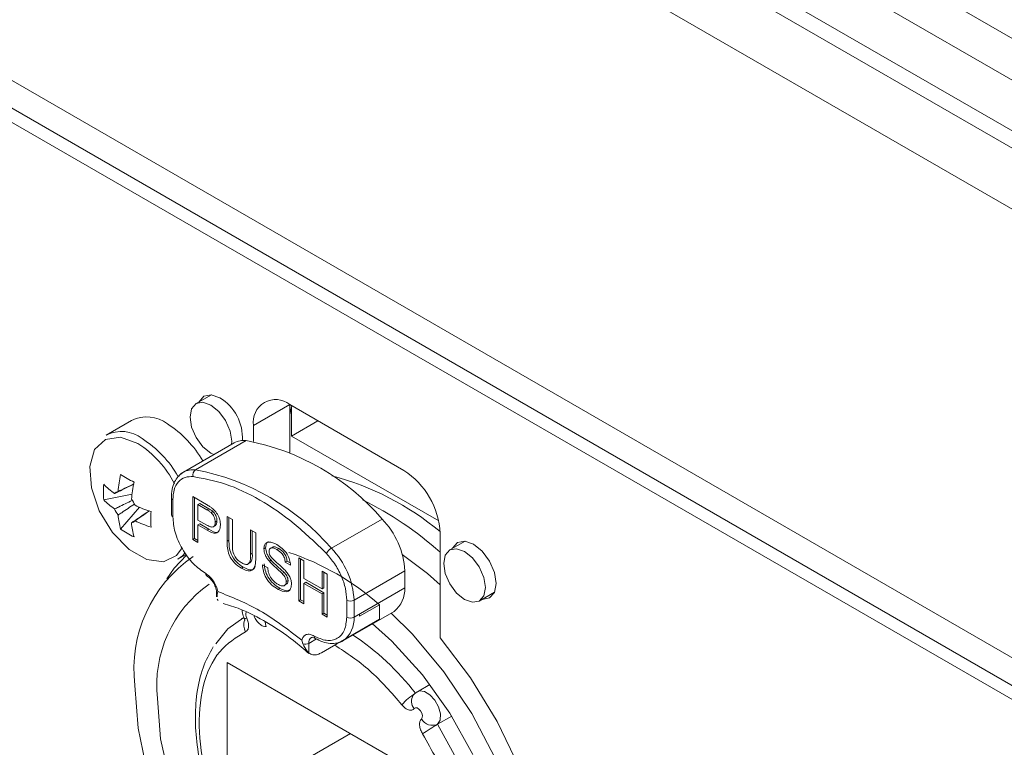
# Model space of a CAD drawing. Header units: millimetres. Extents: x 0 to 1118, y 0 to 864.
# Tile 168 of 256: x 106 to 116, y 711 to 718. Entities that reach past the tile are written whole.
import ezdxf

# ---------------------------------------------------------------- set-up
doc = ezdxf.new("R2010")
doc.units = ezdxf.units.MM

msp = doc.modelspace()

# ---------------------------------------------------------------- linework, layer by layer
at = {"color": 9, "linetype": 'Continuous', "lineweight": 0}
for p, q in [((76.4007, 740.6934), (208.3998, 664.4919)), ((208.2963, 664.1435), (76.2971, 740.345)), ((76.2971, 739.8506), (208.2963, 663.6491)), ((76.1408, 739.1753), (208.9476, 662.5076)), ((94.1232, 724.4156), (145.9187, 694.5147)), ((108.3809, 714.1785), (108.7345, 714.3826)), ((108.7522, 714.363), (108.7604, 714.3677)), ((107.8153, 713.7458), (108.3102, 714.0315)), ((107.5943, 713.454), (107.5943, 713.2874)), ((107.944, 713.3671), (107.9263, 713.3569)), ((109.1411, 712.9804), (109.6361, 713.2661)), ((107.9463, 713.1668), (107.9286, 713.1566)), ((108.1413, 713.0602), (108.1237, 713.05)), ((108.3695, 712.9313), (108.3518, 712.9211)), ((109.362, 712.4744), (109.857, 712.7601)), ((109.857, 712.5935), (109.362, 712.3077)), ((109.2913, 712.3077), (109.2913, 712.4744)), ((109.362, 712.4744), (109.362, 712.3077)), ((108.9951, 712.0958), (108.9201, 712.0525)), ((108.9201, 712.0525), (108.9201, 711.9595))]:
    msp.add_line(p, q, dxfattribs=at)
at = {"color": 7, "linetype": 'Continuous', "lineweight": 15}
for p, q in [((76.4007, 739.6217), (208.3999, 663.4202)), ((94.2889, 724.0493), (145.917, 694.2451)), ((145.917, 694.1078), (98.2428, 721.6295)), ((107.9714, 714.479), (107.8218, 714.3926)), ((109.8482, 713.7398), (108.7345, 714.3827)), ((108.7345, 714.3826), (108.7345, 713.9169)), ((108.7522, 714.0764), (108.7522, 714.363)), ((107.1913, 714.2284), (106.9444, 714.0859)), ((108.3809, 714.1785), (108.3809, 714.0217)), ((108.7522, 714.0764), (109.0086, 714.2244)), ((110.1881, 713.2474), (108.7522, 714.0764)), ((108.1928, 714.0095), (107.6979, 713.7238)), ((108.1688, 714.0262), (108.1668, 713.9945)), ((106.9193, 713.4542), (107.1958, 713.5076)), ((107.5796, 713.4745), (107.5796, 713.3078)), ((107.7884, 713.4849), (107.9218, 713.4079)), ((107.7884, 713.0655), (107.7884, 713.4849)), ((107.8061, 713.0757), (107.8061, 713.4747)), ((107.8573, 713.4171), (107.8396, 713.4069)), ((107.8396, 713.4069), (107.8396, 713.2564)), ((107.9263, 713.3569), (107.8396, 713.4069)), ((107.944, 713.3671), (107.8573, 713.4171)), ((107.0848, 713.1675), (107.2694, 713.3803)), ((107.9859, 713.3392), (107.9682, 713.329)), ((107.8396, 713.2564), (107.9272, 713.2058)), ((107.8573, 713.2182), (107.8396, 713.208)), ((107.9286, 713.1566), (107.8396, 713.208)), ((107.8396, 713.208), (107.8396, 713.0359)), ((107.9463, 713.1668), (107.8573, 713.2182)), ((107.9878, 713.1895), (108.0099, 713.2022)), ((108.0249, 713.2465), (108.0073, 713.2363)), ((108.1237, 713.2913), (108.1749, 713.2618)), ((108.1237, 713.05), (108.1237, 713.2913)), ((108.1413, 713.0602), (108.1413, 713.2811)), ((108.1749, 713.2618), (108.1749, 713.0232)), ((108.3518, 713.1596), (108.4031, 713.13)), ((108.3518, 712.9211), (108.3518, 713.1596)), ((108.3695, 712.9313), (108.3695, 713.1494)), ((108.4031, 713.13), (108.4031, 712.8887)), ((110.2017, 712.1071), (110.2017, 713.1274)), ((107.8061, 713.0757), (107.7884, 713.0655)), ((107.8396, 713.0359), (107.7884, 713.0655)), ((107.8396, 713.0563), (107.8061, 713.0757)), ((110.4463, 713.0502), (110.2967, 712.9639)), ((107.6444, 712.8734), (107.7235, 712.9191)), ((108.4999, 712.9851), (108.4822, 712.9749)), ((108.5685, 712.9927), (108.5464, 712.9799)), ((108.628, 712.9776), (108.6104, 712.9674)), ((108.3263, 712.8253), (108.3484, 712.8381)), ((108.4683, 712.8182), (108.5195, 712.7886)), ((108.5535, 712.8635), (108.5358, 712.8533)), ((108.7095, 712.8553), (108.6918, 712.8451)), ((108.743, 712.8155), (108.6918, 712.8451)), ((108.739, 712.8382), (108.7095, 712.8553)), ((108.8222, 712.8881), (108.8734, 712.8585)), ((108.8222, 712.4687), (108.8222, 712.8881)), ((108.8398, 712.4789), (108.8398, 712.8779)), ((108.8734, 712.8585), (108.8734, 712.6865)), ((108.2819, 712.7956), (108.2642, 712.7854)), ((108.6801, 712.744), (108.6624, 712.7337)), ((109.0503, 712.7564), (109.1016, 712.7268)), ((109.0503, 712.5843), (109.0503, 712.7564)), ((109.068, 712.5945), (109.068, 712.7462)), ((109.1016, 712.7268), (109.1016, 712.3074)), ((109.857, 712.5935), (109.857, 712.7601)), ((108.6819, 712.6165), (108.704, 712.6292)), ((108.7188, 712.665), (108.7011, 712.6548)), ((108.8734, 712.6865), (109.0503, 712.5843)), ((108.8911, 712.6483), (108.8734, 712.6381)), ((109.0503, 712.5359), (108.8734, 712.6381)), ((108.8734, 712.6381), (108.8734, 712.4391)), ((109.068, 712.5461), (108.8911, 712.6483)), ((108.0216, 712.5424), (108.0216, 712.5068)), ((108.0327, 712.5579), (108.026, 712.5305)), ((108.026, 712.5305), (108.0261, 712.5068)), ((108.6381, 712.59), (108.6204, 712.5798)), ((109.068, 712.5945), (109.0503, 712.5843)), ((109.068, 712.5461), (109.0503, 712.5359)), ((109.0503, 712.337), (109.0503, 712.5359)), ((109.068, 712.3472), (109.068, 712.5461)), ((110.5841, 712.4659), (110.7338, 712.5523)), ((108.0261, 712.4829), (108.0362, 712.4698)), ((108.8398, 712.4789), (108.8222, 712.4687)), ((108.8734, 712.4391), (108.8222, 712.4687)), ((108.8734, 712.4595), (108.8398, 712.4789)), ((109.6095, 712.4301), (109.4151, 712.3179)), ((109.6095, 712.2872), (109.6095, 712.4301)), ((109.068, 712.3472), (109.0503, 712.337)), ((109.1016, 712.3074), (109.0503, 712.337)), ((109.1016, 712.3278), (109.068, 712.3472)), ((109.2585, 712.0788), (109.7535, 712.3646)), ((109.4151, 712.3179), (109.4151, 712.3383)), ((108.2873, 712.3062), (108.2623, 712.2918)), ((109.2298, 712.068), (109.6095, 712.2872)), ((108.8641, 712.0467), (108.8529, 712.0843)), ((109.0439, 711.9607), (109.2016, 712.0517)), ((110.2106, 710.6625), (108.1246, 711.8667)), ((108.1246, 711.8667), (108.1246, 710.4786)), ((110.1031, 711.6511), (109.9803, 711.5802)), ((110.1781, 711.2628), (110.3152, 711.342)), ((109.3269, 711.1726), (108.1246, 710.4786))]:
    msp.add_line(p, q, dxfattribs=at)
at = {"color": 7, "linetype": 'Continuous', "lineweight": 15, "flags": 128}
for points in [[(108.0539, 714.4498), (107.9693, 714.4792), (107.8977, 714.4652), (107.8498, 714.4101), (107.8489, 714.4082)], [(107.994, 713.8947), (107.9655, 713.9088), (107.8877, 713.9716), (107.8218, 714.0606), (107.7777, 714.1622), (107.7622, 714.2609), (107.7777, 714.3418), (107.8218, 714.3926), (107.8877, 714.4054), (107.9655, 714.3783), (108.0433, 714.3156), (108.1093, 714.2266), (108.1533, 714.125), (108.1688, 714.0262), (108.1688, 714.0262)], [(108.7522, 714.363), (108.7367, 714.2821), (108.7345, 714.2775)], [(110.6113, 712.4816), (110.6133, 712.4813), (110.685, 712.4953), (110.7329, 712.5504), (110.7497, 712.6383), (110.7329, 712.7457), (110.685, 712.8561), (110.6133, 712.9528), (110.5288, 713.0211), (110.4442, 713.0505), (110.3725, 713.0365), (110.3246, 712.9814), (110.3238, 712.9795)], [(107.7276, 712.9126), (107.6086, 712.7863), (107.5341, 712.6807)], [(107.6444, 712.8734), (107.6894, 712.9072), (107.7145, 712.9349)], [(110.2017, 712.625), (110.0776, 712.7344), (109.8332, 712.9213)], [(110.6437, 712.5975), (110.6282, 712.5166), (110.5841, 712.4659), (110.5182, 712.4531), (110.4404, 712.4801), (110.3626, 712.5429), (110.2966, 712.6319), (110.2526, 712.7335), (110.2371, 712.8322), (110.2526, 712.9131), (110.2966, 712.9639), (110.3626, 712.9767), (110.4404, 712.9496), (110.5182, 712.8868), (110.5841, 712.7979), (110.6282, 712.6963), (110.6437, 712.5975)], [(109.7255, 712.3485), (109.9319, 712.1431), (110.2388, 711.7751), (110.5114, 711.3668), (110.7408, 710.9312)], [(108.0138, 712.0466), (108.1322, 712.1938), (108.2884, 712.3061)], [(108.291, 712.2957), (108.2912, 712.2954), (108.295, 712.2947), (108.303, 712.2962), (108.3148, 712.2997)], [(108.495, 712.2633), (108.4983, 712.2395), (108.5053, 712.2163)], [(110.5224, 710.9677), (110.2963, 711.3721), (110.0294, 711.7457), (109.7313, 712.0749), (109.5405, 712.2474)], [(109.2585, 712.0788), (109.2049, 712.059), (109.2045, 712.0589)], [(110.755, 708.1912), (110.8351, 708.252), (111.0325, 708.476), (111.1749, 708.7667), (111.2581, 709.1149), (111.2792, 709.5096), (111.2378, 709.9384), (111.135, 710.3877), (110.9741, 710.8434), (110.7602, 711.2912), (110.5, 711.7169), (110.2017, 712.1071)], [(107.347, 710.7815), (107.2543, 711.2231), (107.2231, 711.6421), (107.2231, 711.6421)], [(107.444, 711.5145), (107.4752, 711.1198), (107.5675, 710.7035)]]:
    msp.add_lwpolyline(points, dxfattribs=at)
at = {"color": 9, "linetype": 'Continuous', "lineweight": 0, "flags": 128}
for points in [[(107.2541, 714.0023), (107.0833, 714.064), (106.9356, 714.0437), (106.8308, 713.944), (106.7833, 713.7785), (106.7993, 713.5695), (106.8768, 713.3452), (107.0052, 713.1359), (107.1672, 712.9699), (107.3409, 712.8696), (107.5029, 712.8485), (107.6313, 712.9096), (107.6853, 712.9838)], [(109.9806, 711.5804), (110.0001, 711.5876), (110.0494, 711.5825), (110.1026, 711.5508), (110.1513, 711.4977), (110.1875, 711.4317), (110.2054, 711.3634), (110.2021, 711.304), (110.1781, 711.2628)], [(109.9486, 711.4159), (109.961, 711.4234), (109.9775, 711.4217), (109.9952, 711.4111), (110.0114, 711.3934), (110.0235, 711.3714), (110.0295, 711.3487), (110.0284, 711.3288), (110.0204, 711.3151)], [(110.1781, 711.2628), (110.3797, 710.8963), (110.5315, 710.5154), (110.6268, 710.1369), (110.6613, 709.7776), (110.6334, 709.4535), (110.5446, 709.1789), (110.3985, 708.966), (110.2604, 708.8556)]]:
    msp.add_lwpolyline(points, dxfattribs=at)
at = {"color": 7, "linetype": 'Continuous', "lineweight": 15}
for centre, radius, start, end in [((107.8157, 714.0589), 0.4577, 356.70751, 58.6464), ((108.5965, 714.2135), 0.2184, 50.79573, 189.21503), ((107.3388, 713.9339), 0.3294, 52.08451, 116.60478), ((106.9804, 713.3122), 1.0448, 29.87298, 57.53493), ((107.0919, 713.7913), 0.3294, 52.08451, 116.60478), ((106.7314, 713.1673), 1.048, 29.17768, 57.50717), ((108.2845, 713.8446), 0.1887, 82.1575, 119.0605), ((107.8809, 711.7568), 2.3149, 40.69415, 79.31123), ((108.5673, 713.3916), 1.5144, 168.21542, 174.56606), ((108.4361, 715.8905), 2.573, 238.32072, 241.68466), ((107.7854, 713.5735), 0.1739, 120.22173, 139.73989), ((108.4443, 711.036), 2.7438, 50.17656, 75.19592), ((109.4341, 713.0925), 0.7684, 2.60497, 57.39503), ((107.7789, 713.5297), 0.8629, 174.97846, 185.02154), ((107.5309, 714.2167), 0.8648, 224.9912, 234.22029), ((108.6981, 713.316), 1.5144, 168.21542, 174.56606), ((107.0695, 713.4782), 0.0576, 99.8318, 140.18275), ((107.5309, 714.0656), 0.8648, 224.9912, 234.22029), ((106.9587, 713.2859), 0.2896, 23.17142, 36.82732), ((107.8544, 714.777), 1.5142, 245.43613, 251.78728), ((108.0099, 710.4997), 3.2823, 48.10375, 64.08687), ((107.2918, 713.4782), 0.29, 203.18072, 216.81928), ((107.9203, 713.3916), 0.8651, 185.78284, 195.01035), ((109.9587, 713.2631), 2.5787, 178.32156, 181.67844), ((107.6047, 713.3103), 0.0251, 185.68677, 245.62943), ((107.1807, 713.2856), 0.0576, 279.80697, 320.20378), ((108.0511, 713.316), 0.8651, 185.78284, 195.01035), ((107.8544, 714.6259), 1.5142, 245.43613, 251.78728), ((109.078, 712.7212), 0.78, 2.85841, 44.32002), ((107.5798, 713.874), 0.8626, 234.98014, 245.02524), ((107.9175, 710.5198), 2.5519, 48.4676, 71.53778), ((108.5537, 711.7984), 1.3398, 124.60923, 186.70283), ((107.9362, 712.7333), 0.0239, 172.69705, 236.61784), ((108.6448, 711.6434), 1.2076, 125.18211, 186.12982), ((109.5825, 712.5798), 0.2749, 308.46025, 2.85356), ((110.0289, 711.4864), 0.1068, 145.57834, 221.25894), ((111.0464, 709.7583), 1.7371, 119.98891, 125.73933)]:
    msp.add_arc(centre, radius, start, end, dxfattribs=at)
at = {"color": 9, "linetype": 'Continuous', "lineweight": 0}
for centre, radius, start, end in [((106.7096, 713.1504), 1.011, 26.95294, 57.41803), ((107.7895, 713.5589), 0.1887, 82.1575, 119.0605), ((107.8493, 713.6977), 0.0589, 125.32846, 197.59761), ((107.3859, 711.471), 2.3149, 40.69415, 79.31123), ((107.6047, 713.477), 0.0251, 185.70449, 245.62789), ((109.2068, 712.8686), 0.1296, 120.45022, 151.85429), ((108.5831, 712.4355), 0.78, 2.85841, 44.32002), ((108.0408, 712.5428), 0.0193, 181.70816, 219.84705), ((109.3267, 712.5426), 0.0769, 242.61169, 297.38831), ((108.3689, 712.3331), 0.0636, 157.45114, 211.63244), ((108.4254, 712.2332), 0.1392, 160.81107, 208.86576), ((109.0947, 712.2908), 0.2679, 307.69333, 3.62049), ((109.3267, 712.376), 0.0769, 242.61169, 297.38831), ((108.8845, 712.1221), 0.0781, 254.87344, 297.11317), ((108.9797, 712.06), 0.0601, 123.86302, 187.15913), ((108.9982, 712.1215), 0.0252, 174.39186, 234.13208), ((107.8697, 709.9304), 2.6559, 37.99195, 56.16558), ((110.2048, 711.1477), 0.4826, 120.10076, 140.96569), ((110.1283, 711.3768), 0.1243, 209.72682, 293.60127)]:
    msp.add_arc(centre, radius, start, end, dxfattribs=at)
at = {"color": 7, "linetype": 'Continuous', "lineweight": 15}
for points, knots in [([(107.6464, 713.6799), (107.6339, 713.6634), (107.6076, 713.6287), (107.5845, 713.5582), (107.5812, 713.5023), (107.5796, 713.4745)], [0, 0, 0, 0, 0.314511, 0.659132, 1, 1, 1, 1]), ([(107.7021, 713.7262), (107.6827, 713.7152), (107.6615, 713.7032), (107.6476, 713.6818), (107.6464, 713.6799)], [0, 0, 0, 0, 0.9142714, 1, 1, 1, 1]), ([(107.2127, 713.606), (107.1629, 713.5819), (107.1003, 713.5517), (107.038, 713.5213), (107.0252, 713.5151)], [0, 0, 0, 0, 0.796058, 1, 1, 1, 1]), ([(107.0597, 713.535), (107.0714, 713.5406), (107.1225, 713.5652), (107.1736, 713.5894), (107.213, 713.6081)], [0, 0, 0, 0, 0.229405, 1, 1, 1, 1]), ([(107.0252, 713.364), (107.038, 713.3702), (107.0952, 713.3982), (107.1528, 713.426), (107.1975, 713.4476)], [0, 0, 0, 0, 0.221883, 1, 1, 1, 1]), ([(107.2191, 713.4124), (107.1777, 713.3842), (107.1246, 713.3481), (107.0714, 713.3123), (107.0597, 713.3044)], [0, 0, 0, 0, 0.779342, 1, 1, 1, 1]), ([(107.9218, 713.4079), (107.9319, 713.402), (107.9499, 713.3915), (107.9678, 713.3785), (107.9757, 713.3728)], [0, 0, 0, 0, 0.560152, 1, 1, 1, 1]), ([(107.1905, 713.2289), (107.2022, 713.2368), (107.2597, 713.2755), (107.3172, 713.3146), (107.363, 713.3457)], [0, 0, 0, 0, 0.203904, 1, 1, 1, 1]), ([(107.365, 713.345), (107.3291, 713.3202), (107.2825, 713.2881), (107.2357, 713.2561), (107.2249, 713.2488)], [0, 0, 0, 0, 0.770641, 1, 1, 1, 1]), ([(107.9682, 713.329), (107.9604, 713.3348), (107.9465, 713.3453), (107.9325, 713.3533), (107.9263, 713.3569)], [0, 0, 0, 0, 0.5596305, 1, 1, 1, 1]), ([(107.9859, 713.3392), (107.9781, 713.345), (107.9642, 713.3555), (107.9502, 713.3635), (107.944, 713.3671)], [0, 0, 0, 0, 0.5596305, 1, 1, 1, 1]), ([(108.0073, 713.2363), (108.0068, 713.2449), (108.0059, 713.2622), (107.9969, 713.2888), (107.9841, 713.3123), (107.9735, 713.3235), (107.9682, 713.329)], [0, 0, 0, 0, 0.2802606, 0.560095, 0.7801395, 1, 1, 1, 1]), ([(107.9757, 713.3728), (107.9888, 713.3615), (108.0151, 713.3389), (108.0421, 713.2911), (108.0562, 713.2462), (108.0577, 713.221), (108.0585, 713.2084)], [0, 0, 0, 0, 0.280019, 0.558919, 0.779403, 1, 1, 1, 1]), ([(108.0249, 713.2465), (108.0245, 713.2552), (108.0236, 713.2724), (108.0146, 713.299), (108.0018, 713.3226), (107.9912, 713.3337), (107.9859, 713.3392)], [0, 0, 0, 0, 0.2802606, 0.560095, 0.7801395, 1, 1, 1, 1]), ([(107.5943, 713.2874), (107.5986, 713.2388), (107.6052, 713.1636), (107.6448, 713.0551), (107.6859, 712.9729), (107.7365, 712.8962), (107.8107, 712.8076), (107.8725, 712.7643), (107.9125, 712.7363)], [0, 0, 0, 0, 0.239442, 0.369625, 0.5, 0.630184, 0.760559, 1, 1, 1, 1]), ([(107.9272, 713.2058), (107.9383, 713.1998), (107.9605, 713.1879), (107.9903, 713.1859), (108.0055, 713.207), (108.0067, 713.2265), (108.0073, 713.2363)], [0, 0, 0, 0, 0.281399, 0.559761, 0.779358, 1, 1, 1, 1]), ([(108.0585, 713.2084), (108.0565, 713.1885), (108.0527, 713.1489), (108.0064, 713.1151), (107.9581, 713.1408), (107.9286, 713.1566)], [0, 0, 0, 0, 0.2807561, 0.5597084, 1, 1, 1, 1]), ([(108.0077, 713.201), (108.0129, 713.2062), (108.0236, 713.2165), (108.0245, 713.2365), (108.0249, 713.2465)], [0, 0, 0, 0, 0.497108, 1, 1, 1, 1]), ([(108.042, 713.1476), (108.0379, 713.144), (108.016, 713.1247), (107.9776, 713.1479), (107.9463, 713.1668)], [0, 0, 0, 0, 0.185138, 1, 1, 1, 1]), ([(108.2642, 712.7854), (108.2411, 712.8002), (108.1951, 712.8297), (108.1409, 712.9106), (108.1254, 712.9869), (108.1242, 713.0289), (108.1237, 713.05)], [0, 0, 0, 0, 0.280732, 0.557896, 0.778399, 1, 1, 1, 1]), ([(108.2819, 712.7956), (108.2588, 712.8104), (108.2128, 712.8399), (108.1585, 712.9208), (108.1431, 712.9971), (108.1419, 713.0391), (108.1413, 713.0602)], [0, 0, 0, 0, 0.280732, 0.557896, 0.778399, 1, 1, 1, 1]), ([(108.1749, 713.0232), (108.175, 713.0054), (108.1753, 712.9699), (108.1887, 712.9124), (108.2238, 712.8655), (108.2481, 712.8495), (108.2602, 712.8415)], [0, 0, 0, 0, 0.281785, 0.560111, 0.77937, 1, 1, 1, 1]), ([(108.4822, 712.9749), (108.4834, 712.9871), (108.4859, 713.0115), (108.504, 713.035), (108.5433, 713.0473), (108.5815, 713.0294), (108.6083, 713.0169)], [0, 0, 0, 0, 0.187023, 0.374124, 0.561133, 1, 1, 1, 1]), ([(108.4999, 712.9851), (108.5013, 712.997), (108.504, 713.0209), (108.5155, 713.0406), (108.5258, 713.0436), (108.5271, 713.044)], [0, 0, 0, 0, 0.4650332, 0.9302609, 1, 1, 1, 1]), ([(108.6083, 713.0169), (108.6263, 713.0052), (108.6622, 712.9819), (108.7087, 712.9287), (108.7371, 712.8677), (108.741, 712.8329), (108.743, 712.8155)], [0, 0, 0, 0, 0.280795, 0.560144, 0.779876, 1, 1, 1, 1]), ([(108.2602, 712.8415), (108.2709, 712.8359), (108.2921, 712.8247), (108.3234, 712.8196), (108.3517, 712.849), (108.3518, 712.8913), (108.3518, 712.9211)], [0, 0, 0, 0, 0.187555, 0.374223, 0.559715, 1, 1, 1, 1]), ([(108.3447, 712.839), (108.3497, 712.8428), (108.3715, 712.8592), (108.3704, 712.9), (108.3695, 712.9313)], [0, 0, 0, 0, 0.231979, 1, 1, 1, 1]), ([(108.5358, 712.8533), (108.5277, 712.8633), (108.5114, 712.8834), (108.488, 712.9263), (108.4844, 712.9565), (108.4822, 712.9749)], [0, 0, 0, 0, 0.281422, 0.562247, 1, 1, 1, 1]), ([(108.5535, 712.8635), (108.5454, 712.8735), (108.5291, 712.8936), (108.5057, 712.9366), (108.5021, 712.9667), (108.4999, 712.9851)], [0, 0, 0, 0, 0.281422, 0.562247, 1, 1, 1, 1]), ([(108.6104, 712.9674), (108.6005, 712.9727), (108.5808, 712.9832), (108.5545, 712.9866), (108.5366, 712.9742), (108.5345, 712.9575), (108.5334, 712.9492)], [0, 0, 0, 0, 0.281272, 0.560797, 0.780671, 1, 1, 1, 1]), ([(108.5334, 712.9492), (108.5341, 712.941), (108.5352, 712.9264), (108.543, 712.9112), (108.5465, 712.9046)], [0, 0, 0, 0, 0.559611, 1, 1, 1, 1]), ([(108.628, 712.9776), (108.6183, 712.9826), (108.5989, 712.9927), (108.5761, 712.9982), (108.5685, 712.9915), (108.567, 712.9902)], [0, 0, 0, 0, 0.448635, 0.894483, 1, 1, 1, 1]), ([(108.6918, 712.8451), (108.6898, 712.8587), (108.6859, 712.886), (108.6566, 712.9372), (108.6279, 712.9559), (108.6104, 712.9674)], [0, 0, 0, 0, 0.281098, 0.560276, 1, 1, 1, 1]), ([(108.7095, 712.8553), (108.7075, 712.8689), (108.7036, 712.8962), (108.6743, 712.9474), (108.6456, 712.9661), (108.628, 712.9776)], [0, 0, 0, 0, 0.281098, 0.560276, 1, 1, 1, 1]), ([(108.4031, 712.8887), (108.4027, 712.8626), (108.4019, 712.8107), (108.3715, 712.7597), (108.3179, 712.7578), (108.2821, 712.7762), (108.2642, 712.7854)], [0, 0, 0, 0, 0.281626, 0.559151, 0.778968, 1, 1, 1, 1]), ([(108.6204, 712.5798), (108.5992, 712.5933), (108.557, 712.6201), (108.5039, 712.6859), (108.4739, 712.7576), (108.4702, 712.798), (108.4683, 712.8182)], [0, 0, 0, 0, 0.280799, 0.559553, 0.779613, 1, 1, 1, 1]), ([(108.6381, 712.59), (108.6169, 712.6035), (108.5747, 712.6303), (108.5216, 712.6961), (108.4916, 712.7678), (108.4878, 712.8082), (108.4859, 712.8284)], [0, 0, 0, 0, 0.280799, 0.559553, 0.779613, 1, 1, 1, 1]), ([(108.6624, 712.7337), (108.648, 712.7473), (108.6244, 712.7698), (108.5909, 712.7988), (108.5627, 712.8244), (108.5448, 712.8436), (108.5358, 712.8533)], [0, 0, 0, 0, 0.339913, 0.560025, 0.780067, 1, 1, 1, 1]), ([(108.5465, 712.9046), (108.5618, 712.8869), (108.5872, 712.8576), (108.6257, 712.8257), (108.658, 712.7973), (108.6789, 712.7763), (108.6893, 712.7658)], [0, 0, 0, 0, 0.3384075, 0.5589554, 0.7795485, 1, 1, 1, 1]), ([(108.6801, 712.744), (108.6657, 712.7576), (108.6421, 712.78), (108.6086, 712.809), (108.5804, 712.8346), (108.5625, 712.8539), (108.5535, 712.8635)], [0, 0, 0, 0, 0.339913, 0.560025, 0.780067, 1, 1, 1, 1]), ([(108.399, 712.802), (108.3941, 712.7918), (108.3818, 712.7667), (108.3349, 712.7688), (108.2996, 712.7866), (108.2819, 712.7956)], [0, 0, 0, 0, 0.252904, 0.625424, 1, 1, 1, 1]), ([(108.5195, 712.7886), (108.5215, 712.7714), (108.5257, 712.7372), (108.5526, 712.6868), (108.5855, 712.6509), (108.6073, 712.6366), (108.6181, 712.6295)], [0, 0, 0, 0, 0.280639, 0.558664, 0.779201, 1, 1, 1, 1]), ([(108.7011, 712.6548), (108.7005, 712.6623), (108.6993, 712.6775), (108.686, 712.7072), (108.6713, 712.7237), (108.6624, 712.7337)], [0, 0, 0, 0, 0.2800783, 0.5599419, 1, 1, 1, 1]), ([(108.7188, 712.665), (108.7182, 712.6726), (108.717, 712.6877), (108.7037, 712.7174), (108.689, 712.7339), (108.6801, 712.744)], [0, 0, 0, 0, 0.2800783, 0.5599419, 1, 1, 1, 1]), ([(108.6893, 712.7658), (108.6989, 712.7547), (108.7181, 712.7323), (108.739, 712.6946), (108.7506, 712.6583), (108.7517, 712.6382), (108.7523, 712.6281)], [0, 0, 0, 0, 0.2803762, 0.5599151, 0.7798545, 1, 1, 1, 1]), ([(107.9228, 712.7134), (107.9358, 712.7042), (107.9617, 712.6859), (107.9943, 712.6407), (108.0171, 712.5898), (108.0201, 712.5582), (108.0216, 712.5424)], [0, 0, 0, 0, 0.2499862, 0.4999989, 0.750002, 1, 1, 1, 1]), ([(108.6181, 712.6295), (108.629, 712.624), (108.6508, 712.613), (108.6789, 712.6122), (108.6974, 712.6273), (108.6999, 712.6456), (108.7011, 712.6548)], [0, 0, 0, 0, 0.2809187, 0.5608303, 0.7805165, 1, 1, 1, 1]), ([(108.7523, 712.6281), (108.7494, 712.6093), (108.7436, 712.5718), (108.6943, 712.5469), (108.6484, 712.5673), (108.6204, 712.5798)], [0, 0, 0, 0, 0.279932, 0.560075, 1, 1, 1, 1]), ([(108.7009, 712.6292), (108.7055, 712.6321), (108.7159, 712.6389), (108.7177, 712.6555), (108.7188, 712.665)], [0, 0, 0, 0, 0.430876, 1, 1, 1, 1]), ([(108.7383, 712.5781), (108.7319, 712.5736), (108.7068, 712.5556), (108.6675, 712.5753), (108.6381, 712.59)], [0, 0, 0, 0, 0.253387, 1, 1, 1, 1]), ([(108.0846, 712.4426), (108.1398, 712.426), (108.2771, 712.3847), (108.51, 712.2612), (108.7366, 712.1142), (108.8719, 711.9964), (108.9219, 711.953)], [0, 0, 0, 0, 0.20786, 0.517123, 0.821679, 1, 1, 1, 1]), ([(108.2709, 712.3772), (108.2711, 712.3672), (108.2718, 712.3391), (108.2835, 712.3127), (108.291, 712.2957)], [0, 0, 0, 0, 0.357296, 1, 1, 1, 1]), ([(108.291, 712.2957), (108.2923, 712.2927), (108.2948, 712.2873), (108.2965, 712.2812), (108.2971, 712.278), (108.2972, 712.277), (108.2972, 712.2772), (108.2972, 712.2773)], [0, 0, 0, 0, 0.326749, 0.581962, 0.767965, 0.908446, 1, 1, 1, 1]), ([(108.9201, 711.9595), (108.9134, 711.9665), (108.8933, 711.9873), (108.8758, 712.0229), (108.8641, 712.0467)], [0, 0, 0, 0, 0.3345705, 1, 1, 1, 1]), ([(108.946, 712.1098), (108.95, 712.111), (108.9583, 712.1136), (108.975, 712.1054), (108.9835, 712.1011)], [0, 0, 0, 0, 0.4879337, 1, 1, 1, 1]), ([(108.9834, 712.1011), (109.0079, 712.0888), (109.0569, 712.064), (109.1303, 712.0483), (109.1748, 712.0533), (109.1971, 712.0558)], [0, 0, 0, 0, 0.330946, 0.665572, 1, 1, 1, 1]), ([(109.1971, 712.0558), (109.1972, 712.0558), (109.2203, 712.057), (109.2395, 712.068), (109.2585, 712.0788)], [0, 0, 0, 0, 0.007921, 1, 1, 1, 1]), ([(107.9873, 712.0178), (107.9516, 711.9527), (107.878, 711.8183), (107.8237, 711.5715), (107.8074, 711.3045), (107.8326, 711.0233), (107.8746, 710.802), (107.9155, 710.6739), (107.9248, 710.6448)], [0, 0, 0, 0, 0.186586, 0.384739, 0.575848, 0.757384, 0.944882, 1, 1, 1, 1]), ([(108.9201, 711.9595), (108.9326, 711.9517), (108.9575, 711.936), (109.0028, 711.9402), (109.0322, 711.9549), (109.0439, 711.9607)], [0, 0, 0, 0, 0.377273, 0.754875, 1, 1, 1, 1]), ([(109.9817, 711.5795), (109.9792, 711.5786), (109.9626, 711.5723), (109.9508, 711.5584), (109.9407, 711.5466)], [0, 0, 0, 0, 0.150551, 1, 1, 1, 1])]:
    msp.add_open_spline(points, degree=3, knots=knots, dxfattribs=at)
at = {"color": 9, "linetype": 'Continuous', "lineweight": 0}
for points, knots in [([(107.7932, 713.6799), (107.7656, 713.6797), (107.7092, 713.6793), (107.645, 713.633), (107.6022, 713.5577), (107.5969, 713.4881), (107.5943, 713.454)], [0, 0, 0, 0, 0.244415, 0.500001, 0.755577, 1, 1, 1, 1]), ([(109.0925, 712.9298), (108.9882, 713.0311), (108.7778, 713.2358), (108.4428, 713.4618), (108.1078, 713.6226), (107.8974, 713.6609), (107.7932, 713.6799)], [0, 0, 0, 0, 0.2476779, 0.5, 0.7523221, 1, 1, 1, 1]), ([(109.2913, 712.4744), (109.2887, 712.5114), (109.2835, 712.5871), (109.2406, 712.7119), (109.1764, 712.8323), (109.12, 712.8978), (109.0925, 712.9298)], [0, 0, 0, 0, 0.244423, 0.499999, 0.755585, 1, 1, 1, 1]), ([(108.0327, 712.5579), (108.0283, 712.575), (108.0193, 712.6103), (107.9903, 712.6629), (107.9533, 712.7083), (107.9258, 712.7271), (107.9125, 712.7363)], [0, 0, 0, 0, 0.242944, 0.499992, 0.757056, 1, 1, 1, 1]), ([(108.3035, 712.166), (108.3112, 712.1711), (108.3266, 712.1813), (108.3355, 712.2153), (108.3326, 712.2567), (108.3206, 712.2857), (108.3148, 712.2997)], [0, 0, 0, 0, 0.250681, 0.500181, 0.759373, 1, 1, 1, 1]), ([(108.3866, 712.3176), (108.3937, 712.3033), (108.408, 712.2748), (108.4402, 712.2405), (108.4747, 712.2182), (108.4953, 712.2169), (108.5053, 712.2163)], [0, 0, 0, 0, 0.2506659, 0.5001924, 0.7593816, 1, 1, 1, 1]), ([(108.9731, 712.124), (109.0132, 712.1058), (109.0749, 712.0778), (109.1491, 712.0807), (109.1997, 712.099), (109.2408, 712.1337), (109.2805, 712.1964), (109.2871, 712.264), (109.2913, 712.3077)], [0, 0, 0, 0, 0.2394407, 0.3696265, 0.5000006, 0.6301827, 0.7605582, 1, 1, 1, 1]), ([(110.0317, 711.1683), (110.1225, 711.0076), (110.3082, 710.6787), (110.4638, 710.1502), (110.503, 709.6607), (110.4192, 709.2563), (110.2253, 708.9638), (109.9304, 708.8093), (109.5637, 708.8158), (109.1676, 708.9763), (108.7715, 709.2732), (108.4048, 709.69), (108.1099, 710.185), (107.916, 710.7014), (107.8322, 711.2025), (107.8714, 711.6467), (108.027, 711.9956), (108.2127, 712.1101), (108.3035, 712.166)], [0, 0, 0, 0, 0.061041, 0.125, 0.188959, 0.25, 0.311041, 0.375, 0.438959, 0.5, 0.561041, 0.625, 0.688959, 0.75, 0.811041, 0.875, 0.938959, 1, 1, 1, 1]), ([(108.8529, 712.0843), (108.8573, 712.0965), (108.8663, 712.1214), (108.8954, 712.1404), (108.9323, 712.1431), (108.9598, 712.1303), (108.9731, 712.124)], [0, 0, 0, 0, 0.242944, 0.499992, 0.757056, 1, 1, 1, 1]), ([(109.1739, 712.0357), (109.2901, 711.9593), (109.5206, 711.8079), (109.7274, 711.5697), (109.8299, 711.4516)], [0, 0, 0, 0, 0.504253, 1, 1, 1, 1]), ([(109.8299, 711.4516), (109.8403, 711.4403), (109.8609, 711.4177), (109.8958, 711.4005), (109.9275, 711.398), (109.9417, 711.4101), (109.9486, 711.4159)], [0, 0, 0, 0, 0.250675, 0.500183, 0.759369, 1, 1, 1, 1]), ([(110.0204, 711.3151), (110.0143, 711.3075), (110.0022, 711.2924), (109.9998, 711.2535), (110.009, 711.2097), (110.0243, 711.1817), (110.0317, 711.1683)], [0, 0, 0, 0, 0.250685, 0.500194, 0.759392, 1, 1, 1, 1])]:
    msp.add_open_spline(points, degree=3, knots=knots, dxfattribs=at)
msp.add_open_spline([(108.8529, 712.0843), (108.7162, 712.1882), (108.4428, 712.396), (108.1694, 712.5039), (108.0327, 712.5579)], degree=3, dxfattribs=at)

doc.saveas('drawing.dxf')
